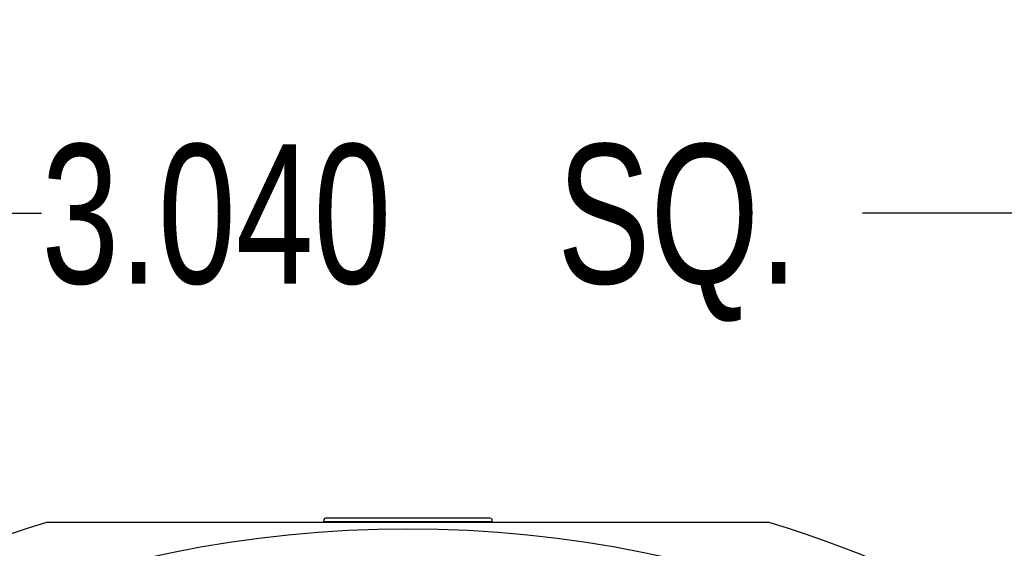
# Model space of a CAD drawing. Header units: inches. Extents: x 1.04 to 7.18, y 2.19 to 10.07.
# Tile 17 of 40: x 2.31 to 2.94, y 8.89 to 9.23. Entities that reach past the tile are written whole.
import ezdxf

# ---------------------------------------------------------------- set-up
doc = ezdxf.new("R2010")
doc.units = ezdxf.units.IN
doc.header["$MEASUREMENT"] = 0
doc.layers.add('SLD-0', color=179, linetype='Continuous')
doc.styles.add('SLDTEXTSTYLE0', font='TXT', dxfattribs={"width": 0.75})
doc.dimstyles.new('SLDDIMSTYLE2', dxfattribs={"dimtxt": 0.09, "dimasz": 0.13, "dimexe": 0, "dimexo": 0.0625, "dimgap": 0.0225, "dimtad": 0, "dimtih": 1, "dimtoh": 1, "dimdec": 3, "dimlfac": 2, "dimrnd": 1e-09, "dimzin": 4, "dimdsep": 46, "dimtxsty": 'SLDTEXTSTYLE0', "dimsah": 1, "dimcen": 0.09, "dimadec": 0, "dimazin": 1, "dimtfac": 1, "dimtdec": 3, "dimtofl": 0, "dimtmove": 0, "dimatfit": 3, "dimfxl": 1, "dimfrac": 2, "dimtolj": 1, "dimtzin": 12, "dimarcsym": 0})

# ---------------------------------------------------------------- blocks, each defined once
blk = doc.blocks.new('_D_2')
at = {"layer": 'SLD-0'}
for p, q in [((1.7984, 8.43061), (1.7984, 9.23212)), ((3.3184, 8.43061), (3.3184, 9.23212)), ((1.7984, 9.10712), (2.32179, 9.10712)), ((3.3184, 9.10712), (2.85179, 9.10712))]:
    blk.add_line(p, q, dxfattribs=at)
for points in [[(1.7984, 9.10712), (1.9284, 9.08712), (1.9284, 9.12712)], [(3.3184, 9.10712), (3.1884, 9.12712), (3.1884, 9.08712)]]:
    blk.add_solid(points, dxfattribs=at)
at = {"layer": 'SLD-0', "char_height": 0.09, "attachment_point": 1, "style": 'SLDTEXTSTYLE0'}
for s, insert in [('3.040', (2.32179, 9.1517)), ('SQ.', (2.65479, 9.1517))]:
    blk.add_mtext(s, dxfattribs=dict(at, insert=insert))

msp = doc.modelspace()

# ---------------------------------------------------------------- linework, layer by layer
at = {"color": 7, "linetype": 'Continuous', "lineweight": 25}
for p, q in [((2.61249, 8.9077), (2.50431, 8.9077)), ((2.5584, 8.91018), (2.50544, 8.91018)), ((2.61136, 8.91018), (2.5584, 8.91018))]:
    msp.add_line(p, q, dxfattribs=at)
msp.add_circle((2.5584, 8.14731), 0.75605, dxfattribs=at)
for centre, radius, start, end in [((2.5584, 8.14731), 0.795, 107.06517, 162.93483), ((2.50544, 8.90868), 0.0015, 90, 221), ((2.61136, 8.90868), 0.0015, 319, 90), ((2.5584, 8.14731), 0.795, 17.06517, 72.93483)]:
    msp.add_arc(centre, radius, start, end, dxfattribs=at)
msp.add_open_spline([(2.7917, 8.90731), (2.78155, 8.90731), (2.77082, 8.90731), (2.74752, 8.90731), (2.73498, 8.90731), (2.71365, 8.90731), (2.70611, 8.90731), (2.68966, 8.90731), (2.68079, 8.90731), (2.66559, 8.90731), (2.6602, 8.90731), (2.64839, 8.90731), (2.642, 8.90731), (2.63096, 8.90731), (2.62704, 8.90731), (2.61838, 8.90731), (2.61368, 8.90731), (2.60543, 8.90731), (2.60248, 8.90731), (2.59588, 8.90731), (2.59227, 8.90731), (2.58575, 8.90731), (2.58338, 8.90731), (2.57935, 8.90731), (2.57792, 8.90731), (2.57481, 8.90731), (2.57312, 8.90731), (2.56938, 8.90731), (2.5673, 8.90731), (2.56272, 8.90731), (2.56014, 8.90731), (2.55506, 8.90731), (2.55259, 8.90731), (2.54821, 8.90731), (2.54622, 8.90731), (2.54086, 8.90731), (2.53793, 8.90731), (2.53272, 8.90731), (2.53045, 8.90731), (2.52414, 8.90731), (2.52061, 8.90731), (2.51414, 8.90731), (2.51123, 8.90731), (2.50583, 8.90731), (2.50333, 8.90731), (2.49624, 8.90731), (2.49204, 8.90731), (2.48422, 8.90731), (2.48062, 8.90731), (2.47041, 8.90731), (2.46438, 8.90731), (2.4532, 8.90731), (2.44805, 8.90731), (2.43347, 8.90731), (2.42489, 8.90731), (2.40894, 8.90731), (2.40159, 8.90731), (2.38077, 8.90731), (2.36849, 8.90731), (2.34563, 8.90731), (2.33508, 8.90731), (2.3251, 8.90731)], degree=3, knots=[0, 0, 0, 0, 0.125, 0.125, 0.25, 0.25, 0.3125, 0.3125, 0.375, 0.375, 0.40625, 0.40625, 0.4375, 0.4375, 0.453125, 0.453125, 0.46875, 0.46875, 0.476563, 0.476563, 0.484375, 0.484375, 0.488281, 0.488281, 0.490234, 0.490234, 0.492188, 0.492188, 0.494141, 0.494141, 0.496094, 0.496094, 0.498047, 0.498047, 0.5, 0.5, 0.503906, 0.503906, 0.507813, 0.507813, 0.515625, 0.515625, 0.523438, 0.523438, 0.53125, 0.53125, 0.546875, 0.546875, 0.5625, 0.5625, 0.59375, 0.59375, 0.625, 0.625, 0.6875, 0.6875, 0.75, 0.75, 0.875, 0.875, 1, 1, 1, 1], dxfattribs=at)

# ---------------------------------------------------------------- dimensions: what is measured, and where the dimension line sits
at = {"layer": 'SLD-0'}
dim = msp.add_linear_dim(base=(3.3184, 9.10712), p1=(1.7984, 8.38061), p2=(3.3184, 8.38061), text='<> SQ.', dimstyle='SLDDIMSTYLE2', dxfattribs=at)
dim.commit()
dim.dimension.update_dxf_attribs({"geometry": '_D_2', "text_midpoint": (2.58679, 9.10712), "dimtype": 160})

doc.saveas('drawing.dxf')
